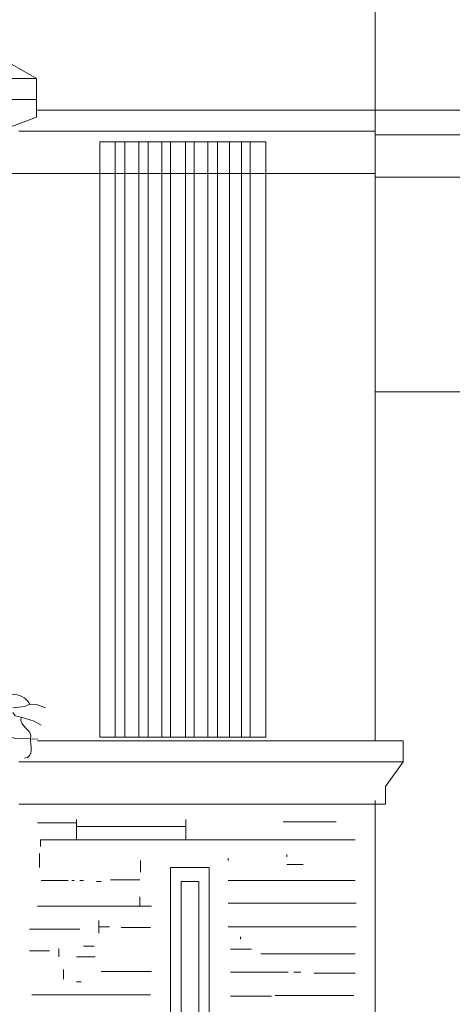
# Model space of a CAD drawing. Header units: millimetres. Extents: x 0 to 19989, y 0 to 8213.
# Tile 12 of 26: x 6790 to 8178, y 2943 to 6105. Entities that reach past the tile are written whole.
import ezdxf

# ---------------------------------------------------------------- set-up
doc = ezdxf.new("R2010")
doc.units = ezdxf.units.MM
for name, color, linetype, lineweight in [('ARCH', 7, 'Continuous', 13), ('LOUVERS', 7, 'Continuous', 13), ('MASONRY', 7, 'Continuous', 13), ('PLANTS', 7, 'Continuous', 13)]:
    doc.layers.add(name, color=color, linetype=linetype, lineweight=lineweight)

msp = doc.modelspace()

# ---------------------------------------------------------------- linework, layer by layer
at = {"layer": 'ARCH', "color": 7, "lineweight": 13}
for p, q in [((7929.9, 6199.1), (7929.9, 5814.5)), ((6606.3, 6052), (6843.9, 5916.3)), ((4004.5, 5916.3), (6843.9, 5916.3)), ((6843.9, 5916.3), (6843.9, 5848.4)), ((6843.9, 5848.4), (4004.5, 5848.4)), ((6843.9, 5814.5), (6843.9, 5848.4)), ((6753.4, 5757.9), (6843.9, 5791.9)), ((6843.9, 5814.5), (7929.9, 5814.5)), ((6843.9, 5791.9), (6843.9, 5814.5)), ((7929.9, 5814.5), (7929.9, 5746.6)), ((7929.9, 5814.5), (9547.5, 5814.5)), ((6787.3, 5746.6), (7929.9, 5746.6)), ((7929.9, 5746.6), (7929.9, 5735.3)), ((7929.9, 5735.3), (7929.9, 5610.9)), ((7929.9, 5735.3), (9547.5, 5735.3)), ((6708.1, 5610.9), (7047.5, 5610.9)), ((7047.5, 5610.9), (7096.8, 5610.9)), ((7096.8, 5610.9), (7127.9, 5610.9)), ((7127.9, 5610.9), (7172.2, 5610.9)), ((7172.2, 5610.9), (7202.1, 5610.9)), ((7202.1, 5610.9), (7246.1, 5610.9)), ((7246.1, 5610.9), (7273.8, 5610.9)), ((7273.8, 5610.9), (7322.4, 5610.9)), ((7322.4, 5610.9), (7349.9, 5610.9)), ((7349.9, 5610.9), (7393.7, 5610.9)), ((7393.7, 5610.9), (7424.5, 5610.9)), ((7424.5, 5610.9), (7463.6, 5610.9)), ((7463.6, 5610.9), (7501.4, 5610.9)), ((7501.4, 5610.9), (7529.7, 5610.9)), ((7529.7, 5610.9), (7579.2, 5610.9)), ((7579.2, 5610.9), (7929.9, 5610.9)), ((7929.9, 5610.9), (7929.9, 5599.5)), ((7929.9, 5599.5), (7929.9, 4909.5)), ((7929.9, 5599.5), (9547.5, 5599.5)), ((7929.9, 4909.5), (7929.9, 3789.6)), ((7929.9, 4909.5), (8212.7, 4909.5)), ((6846.7, 3789.6), (7929.9, 3789.6)), ((7929.9, 3789.6), (8020.4, 3789.6)), ((8020.4, 3789.6), (8020.4, 3721.7)), ((8020.4, 3721.7), (6787.3, 3721.7)), ((7963.8, 3642.5), (8020.4, 3721.7)), ((7963.8, 3586), (7963.8, 3642.5)), ((6787.3, 3586), (7929.9, 3586)), ((7929.9, 3597.3), (7929.9, 3586)), ((7929.9, 3586), (7929.9, 2816.7)), ((7929.9, 3586), (7963.8, 3586)), ((7273.8, 3382.4), (7398.2, 3382.4)), ((7273.8, 2533.9), (7273.8, 3382.4)), ((7398.2, 3382.4), (7398.2, 2533.9)), ((7307.7, 3337.1), (7364.3, 3337.1)), ((7307.7, 2590.5), (7307.7, 3337.1)), ((7364.3, 3337.1), (7364.3, 2590.5))]:
    msp.add_line(p, q, dxfattribs=at)
at = {"layer": 'LOUVERS', "color": 7, "lineweight": 13}
for p, q in [((7047.5, 5712.7), (7096.8, 5712.7)), ((7047.5, 5610.9), (7047.5, 5712.7)), ((7096.8, 5712.7), (7127.9, 5712.7)), ((7096.8, 5712.7), (7096.8, 5610.9)), ((7127.9, 5712.7), (7172.2, 5712.7)), ((7127.9, 5712.7), (7127.9, 5610.9)), ((7172.2, 5712.7), (7202.1, 5712.7)), ((7172.2, 5712.7), (7172.2, 5610.9)), ((7202.1, 5712.7), (7246.1, 5712.7)), ((7202.1, 5712.7), (7202.1, 5610.9)), ((7246.1, 5712.7), (7273.8, 5712.7)), ((7246.1, 5712.7), (7246.1, 5610.9)), ((7273.8, 5712.7), (7322.4, 5712.7)), ((7273.8, 5712.7), (7273.8, 5610.9)), ((7322.4, 5712.7), (7349.9, 5712.7)), ((7322.4, 5712.7), (7322.4, 5610.9)), ((7349.9, 5712.7), (7393.7, 5712.7)), ((7349.9, 5712.7), (7349.9, 5610.9)), ((7393.7, 5712.7), (7424.5, 5712.7)), ((7393.7, 5712.7), (7393.7, 5610.9)), ((7424.5, 5712.7), (7463.6, 5712.7)), ((7424.5, 5712.7), (7424.5, 5610.9)), ((7463.6, 5712.7), (7501.4, 5712.7)), ((7463.6, 5712.7), (7463.6, 5610.9)), ((7501.4, 5712.7), (7529.7, 5712.7)), ((7501.4, 5712.7), (7501.4, 5610.9)), ((7529.7, 5712.7), (7579.2, 5712.7)), ((7529.7, 5712.7), (7529.7, 5610.9)), ((7579.2, 5712.7), (7579.2, 5610.9)), ((7047.5, 3800.9), (7047.5, 5610.9)), ((7096.8, 5610.9), (7096.8, 3800.9)), ((7127.9, 5610.9), (7127.9, 3800.9)), ((7172.2, 5610.9), (7172.2, 3800.9)), ((7202.1, 5610.9), (7202.1, 3800.9)), ((7246.1, 5610.9), (7246.1, 3800.9)), ((7273.8, 5610.9), (7273.8, 3800.9)), ((7322.4, 5610.9), (7322.4, 3800.9)), ((7349.9, 5610.9), (7349.9, 3800.9)), ((7393.7, 5610.9), (7393.7, 3800.9)), ((7424.5, 5610.9), (7424.5, 3800.9)), ((7463.6, 5610.9), (7463.6, 3800.9)), ((7501.4, 5610.9), (7501.4, 3800.9)), ((7529.7, 5610.9), (7529.7, 3800.9)), ((7579.2, 5610.9), (7579.2, 3800.9)), ((7096.8, 3800.9), (7047.5, 3800.9)), ((7127.9, 3800.9), (7096.8, 3800.9)), ((7172.2, 3800.9), (7127.9, 3800.9)), ((7202.1, 3800.9), (7172.2, 3800.9)), ((7246.1, 3800.9), (7202.1, 3800.9)), ((7273.8, 3800.9), (7246.1, 3800.9)), ((7322.4, 3800.9), (7273.8, 3800.9)), ((7349.9, 3800.9), (7322.4, 3800.9)), ((7393.7, 3800.9), (7349.9, 3800.9)), ((7424.5, 3800.9), (7393.7, 3800.9)), ((7463.6, 3800.9), (7424.5, 3800.9)), ((7501.4, 3800.9), (7463.6, 3800.9)), ((7529.7, 3800.9), (7501.4, 3800.9)), ((7579.2, 3800.9), (7529.7, 3800.9))]:
    msp.add_line(p, q, dxfattribs=at)
at = {"layer": 'MASONRY', "color": 7, "lineweight": 13}
for p, q in [((6847.7, 3525.6), (6972.1, 3525.6)), ((6972.1, 3537), (6972.1, 3525.6)), ((6972.1, 3525.6), (6972.1, 3514.3)), ((7322.8, 3514.3), (6972.1, 3514.3)), ((6972.1, 3471), (6972.1, 3514.3)), ((7322.8, 3537), (7322.8, 3514.3)), ((7322.8, 3471), (7322.8, 3514.3)), ((7805.4, 3529.4), (7635.7, 3529.4)), ((6857.1, 3450.2), (6857.1, 3471)), ((6857.1, 3471), (6972.1, 3471)), ((6972.1, 3471), (7322.8, 3471)), ((7322.8, 3471), (7865.8, 3471)), ((6853.3, 3427.6), (6853.3, 3382.4)), ((7647.1, 3416.3), (7647.1, 3423.8)), ((7177.6, 3367.3), (7177.6, 3405)), ((7458.5, 3412.5), (7458.5, 3405)), ((7647.1, 3391.8), (7699.9, 3391.8)), ((6870.3, 3341), (6859, 3341)), ((6945.7, 3341), (6870.3, 3341)), ((6964.6, 3340.9), (6957, 3340.9)), ((6994.7, 3340.9), (6983.4, 3340.9)), ((7051.3, 3337.1), (7036.2, 3337.1)), ((7175.7, 3342.8), (7081.4, 3342.8)), ((7865.8, 3340.9), (7458.5, 3340.9)), ((7175.7, 3257.9), (6847.7, 3257.9)), ((7175.7, 3288.1), (7175.7, 3257.9)), ((7175.7, 3257.9), (7213.4, 3257.9)), ((7869.5, 3267.3), (7458.5, 3267.3)), ((7043.7, 3212.7), (7043.7, 3191.9)), ((6983.4, 3184.4), (6821.3, 3184.4)), ((7043.7, 3171.2), (7043.7, 3191.9)), ((7077.7, 3191.9), (7043.7, 3191.9)), ((7209.7, 3190), (7115.4, 3190)), ((7458.5, 3191.9), (7869.5, 3191.9)), ((7498.1, 3152.3), (7498.1, 3159.9)), ((6821.3, 3114.6), (6885.4, 3114.6)), ((6915.5, 3122.2), (6915.5, 3095.8)), ((6994.7, 3129.7), (7028.7, 3129.7)), ((7466.1, 3120.3), (7533.9, 3120.3)), ((7865.8, 3105.2), (7564.1, 3105.2)), ((7032.4, 3095.8), (6972.1, 3095.8)), ((6930.6, 3054.3), (6930.6, 3024.1)), ((7051.3, 3048.6), (7213.4, 3048.6)), ((7466.1, 3046.8), (7650.8, 3046.8)), ((7669.7, 3046.8), (7692.3, 3046.8)), ((7865.8, 3043), (7733.8, 3043)), ((6987.2, 3014.7), (6972.1, 3014.7)), ((7209.7, 2973.2), (6828.8, 2973.2)), ((7466.1, 2969.5), (7598, 2969.5)), ((7862, 2971.3), (7609.4, 2971.3))]:
    msp.add_line(p, q, dxfattribs=at)
at = {"layer": 'PLANTS', "color": 7, "lineweight": 13}
for points in [[(6768.5, 3895.2), (6806.2, 3899.1), (6821.3, 3906.5)], [(6873.2, 3895.5), (6843.9, 3906.3), (6821.3, 3906.5)], [(6768.5, 3880.1), (6776, 3869.8), (6794.9, 3865)], [(6859.3, 3839.9), (6836.3, 3852.6), (6794.9, 3865)], [(6749.6, 3804.7), (6772.2, 3797.3), (6825, 3795.2)], [(6847.9, 3794.4), (6825, 3795.2)]]:
    msp.add_lwpolyline(points, dxfattribs=at)
for points in [[(6821.3, 3906.5), (6814.2, 3939), (6729.8, 3957.1), (6734.5, 3910.3)], [(6794.9, 3865), (6784.7, 3833.5), (6833.3, 3828.3), (6825, 3795.2)], [(6805.1, 3733), (6838.6, 3735.5), (6823.2, 3778.9), (6825, 3795.2)]]:
    msp.add_open_spline(points, degree=3, dxfattribs=at)

doc.saveas('drawing.dxf')
